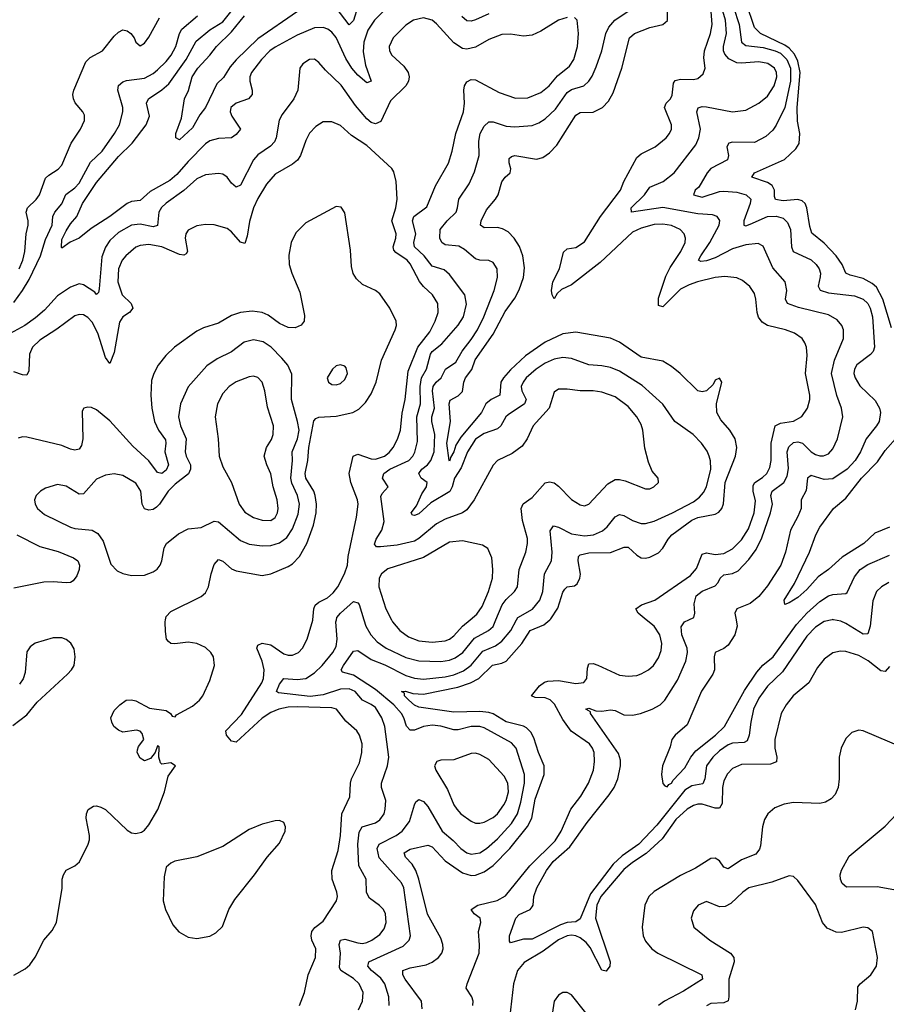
# Model space of a CAD drawing. Header units: inches. Extents: x 1550315 to 1685896, y 510706 to 640504.
# Tile 237 of 256: x 1600797 to 1604776, y 568235 to 572753. Entities that reach past the tile are written whole.
import ezdxf

# ---------------------------------------------------------------- set-up
doc = ezdxf.new("R2010")
doc.units = ezdxf.units.IN
doc.header["$MEASUREMENT"] = 0
doc.layers.add('B6506', color=7, linetype='Continuous')
doc.layers.add('B6507', color=7, linetype='Continuous')

msp = doc.modelspace()

# ---------------------------------------------------------------- linework, layer by layer
at = {"layer": 'B6506', "color": 5}
for points, elevation in [([(1600770.6, 568369.4), (1600822, 568398), (1600844.1, 568415.9), (1600868.5, 568451.5), (1600907.6, 568530), (1600945.8, 568574.2), (1600966, 568610), (1600992.5, 568767.5), (1600991.9, 568810), (1600997.3, 568830), (1601010, 568850.3), (1601049.7, 568870.3), (1601071.2, 568888.8), (1601111.2, 568970), (1601117.4, 568990), (1601116.9, 569010), (1601102.4, 569090), (1601103.6, 569110), (1601111.3, 569128.7), (1601136.3, 569143.7), (1601150, 569145.3), (1601170, 569139.6), (1601190, 569128.9), (1601290, 569034.6), (1601310, 569022.6), (1601330, 569018.7), (1601355.3, 569024.7), (1601370, 569034.4), (1601390, 569059.3), (1601431.3, 569128.7), (1601461.5, 569210), (1601478, 569282), (1601511.6, 569330), (1601490, 569342.7), (1601450, 569337.2), (1601443.9, 569343.9), (1601435.6, 569370), (1601436.5, 569416.5), (1601430, 569422), (1601418.8, 569390), (1601396.7, 569363.3), (1601370, 569352.6), (1601350, 569364), (1601336.4, 569390), (1601337.1, 569402.9), (1601342, 569418), (1601366, 569450), (1601358.4, 569478.4), (1601350, 569489), (1601332.5, 569492.5), (1601270, 569483.7), (1601250, 569493.2), (1601229.5, 569510), (1601219.3, 569530), (1601216, 569550), (1601230, 569582.8), (1601256, 569610), (1601285.2, 569630), (1601310, 569632.7), (1601330, 569627.4), (1601393.5, 569593.5), (1601470, 569583.6), (1601488.5, 569570), (1601497.3, 569557.3), (1601510, 569554.9), (1601516.6, 569563.4), (1601590, 569603.8), (1601621.7, 569630), (1601637.3, 569650), (1601670, 569720.5), (1601690.7, 569790), (1601686.2, 569830), (1601674.5, 569850), (1601650, 569872.7), (1601610, 569891.4), (1601570, 569896.2), (1601509.7, 569889.7), (1601491.1, 569891.1), (1601479.7, 569899.7), (1601471, 569911), (1601466, 569946), (1601464.4, 569990), (1601466.7, 570000)], 620), ([(1602080.8, 568230), (1602103.9, 568290), (1602120.6, 568370), (1602155.4, 568450), (1602155.9, 568490), (1602137.8, 568530), (1602134.6, 568550), (1602137.7, 568570), (1602152.2, 568587.8), (1602190, 568616.5), (1602250.8, 568710), (1602255.5, 568730), (1602253.3, 568750), (1602231.8, 568810), (1602230.5, 568850), (1602258.7, 568941.3), (1602269.5, 569010), (1602275.3, 569110), (1602313, 569187), (1602315.4, 569250), (1602320.5, 569270), (1602357.5, 569342.5), (1602367, 569390), (1602368.6, 569430), (1602357.5, 569470), (1602344.1, 569490), (1602293.9, 569533.9), (1602250.8, 569590), (1602230, 569596), (1602070, 569600.6), (1602030, 569598.6), (1601986.7, 569590), (1601950, 569574.2), (1601910, 569547.8), (1601790, 569438.7), (1601770, 569442.3), (1601746.5, 569470), (1601743.9, 569490), (1601814.4, 569565.6), (1601909.2, 569710), (1601916.1, 569730), (1601918.5, 569770), (1601910.3, 569810.3), (1601884.9, 569870), (1601890, 569883.1), (1601910, 569891.8), (1601950, 569885.3), (1602010, 569843.7), (1602030, 569836.8), (1602050, 569837.6), (1602076.1, 569850), (1602094.8, 569870), (1602116, 569910), (1602142.7, 569997.3), (1602143, 570000)], 580), ([(1602352.6, 568210), (1602371.1, 568250), (1602373, 568290), (1602355.4, 568330), (1602330, 568354.5), (1602271.6, 568390), (1602264.6, 568404.6), (1602270.4, 568470), (1602263.4, 568510), (1602269.8, 568530), (1602290, 568534.5), (1602350, 568516.8), (1602370, 568514.7), (1602390, 568518.9), (1602414, 568530), (1602450, 568556.3), (1602470, 568580.9), (1602479.5, 568610), (1602475.7, 568650), (1602466.5, 568670), (1602448.9, 568688.9), (1602402.6, 568722.6), (1602388.8, 568748.8), (1602386.8, 568810), (1602354.3, 568870), (1602349.9, 568969.9), (1602355.4, 569024.6), (1602369.1, 569050), (1602430, 569068.1), (1602450, 569081.1), (1602469.8, 569110), (1602475.2, 569130), (1602478.5, 569170), (1602457.4, 569230), (1602457.3, 569250), (1602485.8, 569330), (1602491.6, 569370), (1602472.8, 569510), (1602459.6, 569550), (1602430, 569596.5), (1602410, 569611.3), (1602370.3, 569630.3), (1602336.4, 569670), (1602310, 569683.5), (1602270, 569681.9), (1602190, 569655.8), (1602130, 569648.1), (1601984.9, 569664.9), (1601975.8, 569670), (1601990, 569704.2), (1602010, 569730.2), (1602070, 569724.9), (1602110, 569730.7), (1602150, 569756.1), (1602185.2, 569790), (1602234.1, 569850), (1602250, 569876.4), (1602253.9, 569910), (1602249, 569990), (1602251.1, 570000)], 560), ([(1602493.7, 568230), (1602491.1, 568270), (1602473.7, 568330), (1602455.5, 568355.5), (1602411.8, 568390), (1602394.5, 568410), (1602397.5, 568422.5), (1602400.3, 568430), (1602557.8, 568502.2), (1602585, 568530), (1602591.2, 568550), (1602560.2, 568770), (1602550, 568792.9), (1602447.1, 568907.1), (1602437.8, 568950), (1602446.5, 568970), (1602525.5, 569010), (1602552.8, 569030), (1602586.2, 569073.8), (1602610, 569150.6), (1602616, 569164), (1602630, 569175.5), (1602650, 569166.4), (1602670, 569142.2), (1602737.2, 569030), (1602787.4, 568987.4), (1602822, 568950), (1602850, 568930.1), (1602870, 568923.8), (1602910, 568929.6), (1602940.2, 568950), (1602990, 568993.9), (1603054.4, 569065.6), (1603081.6, 569110), (1603097.5, 569162.5), (1603114.5, 569250), (1603113.7, 569290), (1603075.7, 569410), (1603055, 569435), (1602930, 569503.6), (1602910, 569510.3), (1602870, 569510.7), (1602810, 569494.4), (1602790, 569494), (1602730, 569510.8), (1602690, 569515.9), (1602650.6, 569509.4), (1602610, 569493.3), (1602590, 569492.7), (1602572.2, 569512.2), (1602561.2, 569550), (1602549.4, 569570), (1602514.2, 569610), (1602430, 569679.1), (1602330, 569745.2), (1602279.6, 569759.6), (1602273, 569770), (1602284, 569790), (1602330, 569856.2), (1602350, 569858), (1602410, 569816.9), (1602473.2, 569793.2), (1602570, 569744.5), (1602610, 569731.3), (1602650, 569727.1), (1602750, 569738.3), (1602790, 569747.7), (1602834.1, 569765.9), (1602870, 569790.6), (1602923.7, 569856.3), (1602980.6, 569879.4), (1603010, 569900.8), (1603051.7, 569950), (1603078.3, 570000)], 540), ([(1602376.6, 570000), (1602385.7, 569970), (1602408.8, 569930), (1602438.4, 569898.4), (1602478.8, 569870), (1602570, 569827), (1602630, 569811), (1602730, 569808.9), (1602770, 569815), (1602795.4, 569824.6), (1602831.4, 569850), (1602885.3, 569914.7), (1602949.8, 569950), (1602970, 569968.1), (1602983.4, 570000)], 560), ([(1602503.1, 570000), (1602508.1, 569990), (1602541.4, 569950), (1602581.5, 569921.5), (1602630, 569902.9), (1602690, 569896.9), (1602750, 569903.1), (1602770, 569910.8), (1602790, 569925.9), (1602829.3, 569970.7), (1602865.2, 570000)], 580), ([(1602645, 568215), (1602641, 568250), (1602567.1, 568350), (1602555.4, 568370), (1602555.6, 568390), (1602590, 568403.4), (1602662.9, 568417.1), (1602690.8, 568429.2), (1602719.3, 568450), (1602734.6, 568470), (1602741.1, 568490), (1602740.2, 568510), (1602730, 568538.9), (1602669.3, 568649.3), (1602630, 568809.8), (1602615.9, 568850), (1602598, 568878), (1602568.6, 568910), (1602562, 568930), (1602590, 568946.4), (1602670, 568965.4), (1602690, 568957.7), (1602750, 568894.1), (1602830, 568838.4), (1602870, 568826.1), (1602890, 568827.5), (1602930, 568842.5), (1602970, 568872.1), (1603047.7, 568950), (1603128.7, 569051.3), (1603148.1, 569090), (1603163.4, 569176.6), (1603204.3, 569290), (1603204.4, 569330), (1603178.3, 569390), (1603157.9, 569457.9), (1603144.1, 569484.1), (1603123.7, 569503.7), (1603110, 569511.3), (1603030, 569530.8), (1602970, 569567.6), (1602950, 569574.7), (1602910, 569579.4), (1602790, 569575.9), (1602630, 569598.4), (1602610, 569607.9), (1602582.8, 569630), (1602563.7, 569650), (1602563.3, 569663.3), (1602549.7, 569670), (1602568.1, 569671.9), (1602602.1, 569662.1), (1602650, 569658.3), (1602808.9, 569690), (1602866.6, 569710), (1602904.9, 569730), (1602968.2, 569791.8), (1603010, 569800.1), (1603030, 569810.1), (1603101.8, 569890), (1603140.6, 569950), (1603203.7, 569976.3), (1603230.8, 570000)], 520), ([(1602877.5, 568230), (1602878.7, 568250), (1602872.2, 568270), (1602846.6, 568310), (1602850.6, 568330), (1602905.8, 568470), (1602908.3, 568508.3), (1602903.2, 568570), (1602913.6, 568610), (1602911.5, 568630), (1602883.5, 568650), (1602869.8, 568670), (1602900.5, 568690), (1602988.8, 568711.2), (1603027.5, 568732.5), (1603138.3, 568870), (1603254.7, 568985.3), (1603283, 569030), (1603327.1, 569130), (1603372.4, 569190), (1603408.7, 569250), (1603431.2, 569310), (1603435.8, 569350), (1603433.7, 569390), (1603426.9, 569410), (1603412.8, 569430), (1603328.6, 569488.6), (1603290, 569541.7), (1603251.8, 569611.8), (1603232.6, 569632.6), (1603210, 569642.1), (1603163.1, 569643.1), (1603146, 569650), (1603183.2, 569696.8), (1603206.8, 569713.2), (1603222.3, 569717.7), (1603270, 569721.2), (1603350, 569707.3), (1603387.5, 569712.5), (1603400.2, 569730), (1603403.1, 569776.9), (1603410, 569797.7), (1603430, 569798.4), (1603451.6, 569791.6), (1603550, 569745.8), (1603590, 569740.2), (1603630, 569744.5), (1603650, 569751.3), (1603683, 569770), (1603706, 569790), (1603730, 569824.9), (1603741.7, 569858.3), (1603744.7, 569890), (1603736.3, 569930), (1603710.5, 569970), (1603673.5, 570000)], 480), ([(1604527.6, 570000), (1604490, 569991.7), (1604450, 569966.2), (1604410, 569925), (1604298.9, 569761.1), (1604230, 569694.7), (1604190, 569639.8), (1604166.5, 569590), (1604152.9, 569530), (1604145.7, 569470), (1604136.2, 569443.8), (1604123.6, 569436.4), (1604070, 569432.9), (1604050, 569425.6), (1604010, 569398.2), (1603979.2, 569370), (1603950.8, 569329.2), (1603941.7, 569270), (1603933.6, 569246.4), (1603882.9, 569237.1), (1603850, 569217.9), (1603722, 569058), (1603639, 568970), (1603562.8, 568917.2), (1603522.1, 568877.9), (1603417.5, 568742.5), (1603370, 568627.7), (1603350, 568614.5), (1603310, 568610.4), (1603279.8, 568600.2), (1603150, 568534), (1603110, 568534), (1603050, 568517), (1603045.2, 568525.2), (1603046.3, 568550), (1603074.8, 568630), (1603090, 568647.3), (1603140.5, 568670), (1603150, 568683), (1603154.3, 568690), (1603157.4, 568730), (1603170.8, 568770), (1603215.9, 568850), (1603246.7, 568890), (1603321.9, 568958.1), (1603401.9, 569070), (1603503.6, 569196.4), (1603525.6, 569230), (1603543.6, 569270), (1603555.8, 569330), (1603554.9, 569354.9), (1603546.5, 569386.5), (1603418, 569570), (1603417.4, 569577.4), (1603396, 569590), (1603410, 569594.4), (1603442.5, 569582.5), (1603470, 569579.8), (1603510, 569585.7), (1603530, 569583.8), (1603570, 569563.7), (1603610, 569561.6), (1603647.3, 569570), (1603701.3, 569590), (1603737.3, 569610), (1603758.8, 569630), (1603817.3, 569722.7), (1603855.2, 569810), (1603862.2, 569850), (1603860.7, 569870), (1603836.7, 569930), (1603833.2, 569966.8), (1603849.1, 569990.9), (1603869.4, 570000)], 460), ([(1604085.9, 570000), (1604091.6, 569970), (1604079.9, 569930), (1604050, 569883.2), (1604030, 569867.1), (1603989.9, 569850.1), (1603985, 569830), (1603987.3, 569770), (1603979.8, 569750), (1603927.4, 569672.6), (1603861.8, 569518.2), (1603806, 569470), (1603791.5, 569450), (1603783.3, 569416.7), (1603747.6, 569330), (1603742.7, 569290), (1603750, 569248), (1603758, 569238), (1603770, 569233.2), (1603776.5, 569243.5), (1603790, 569249.7), (1603796.6, 569263.4), (1603850, 569321), (1603877.4, 569370), (1603901.6, 569398.4), (1603991, 569470), (1604032.1, 569510), (1604124.7, 569675.3), (1604181, 569759), (1604208.9, 569791.1), (1604255.7, 569830), (1604362.8, 569977.2), (1604383.3, 570000)], 440), ([(1604704.9, 570000), (1604702.1, 569970), (1604690, 569935.1), (1604670, 569933.2), (1604590, 569982.4), (1604567.4, 569992.6), (1604532.5, 570000)], 460), ([(1600764.8, 569515.2), (1600830, 569563), (1600877.7, 569622.3), (1601015.8, 569750), (1601035.4, 569770), (1601046.6, 569790), (1601051.6, 569830), (1601047, 569867), (1601031.9, 569891.9), (1601010, 569909.2), (1600990, 569916), (1600950, 569917), (1600868.2, 569891.8), (1600844.5, 569875.5), (1600830, 569852.7), (1600822.6, 569757.4), (1600812, 569728), (1600795.6, 569704.4)], 640), ([(1604790, 569784.8), (1604770, 569762.2), (1604750, 569765.8), (1604691.8, 569811.8), (1604650, 569835.5), (1604590, 569854.2), (1604564.7, 569855.3), (1604530, 569847.5), (1604490, 569819.3), (1604460, 569780), (1604419.8, 569710), (1604347.9, 569650), (1604315.7, 569610), (1604293.5, 569570), (1604264.1, 569450), (1604263.9, 569410), (1604273.3, 569370), (1604272, 569348), (1604243.3, 569336.7), (1604110, 569334.9), (1604070, 569317.4), (1604046.6, 569293.4), (1604030, 569261.3), (1604023.6, 569230), (1604022.7, 569157.3), (1604010, 569135.4), (1603990, 569135.3), (1603930, 569153.3), (1603910, 569153.5), (1603890, 569147.4), (1603861.9, 569130), (1603810, 569083), (1603746, 568994), (1603673.5, 568926.5), (1603610, 568886), (1603570, 568853.6), (1603465.6, 568730), (1603447.3, 568690), (1603440.4, 568630), (1603507.6, 568430), (1603506.8, 568410), (1603490, 568387.3), (1603470, 568391.8), (1603416.2, 568496.2), (1603398.2, 568518.2), (1603370, 568540.7), (1603350, 568550.2), (1603330, 568552.8), (1603310, 568549.3), (1603270, 568531.2), (1603200.5, 568479.5), (1603112.6, 568427.4), (1603081.9, 568390), (1603063.6, 568330), (1603046.2, 568170)], 480), ([(1604904, 569390), (1604670, 569489.8), (1604650, 569493.8), (1604617.1, 569482.9), (1604590, 569454.3), (1604568.6, 569410), (1604559.4, 569370), (1604558.6, 569270), (1604554, 569230), (1604541.5, 569198.5), (1604522.5, 569177.5), (1604496.6, 569163.4), (1604470, 569157), (1604350, 569161.6), (1604306.5, 569153.5), (1604263.3, 569136.7), (1604232.1, 569110), (1604216.7, 569083.3), (1604207.5, 569050), (1604197.5, 568962.5), (1604193.2, 568946.8), (1604176, 568924), (1604110, 568897.5), (1604050, 568857.5), (1604030, 568864.1), (1604010, 568892.9), (1603990, 568906), (1603970, 568904.4), (1603899.4, 568860.6), (1603830, 568826.7), (1603710, 568752.5), (1603685.7, 568730), (1603666.3, 568690), (1603655.1, 568590), (1603659.1, 568550), (1603670, 568525.5), (1603699.3, 568490), (1603727.1, 568470), (1603929.1, 568370), (1603931.6, 568350), (1603844.8, 568295.2), (1603756.9, 568250), (1603729.6, 568230.4)], 520), ([(1604810, 568760.3), (1604734.2, 568774.2), (1604592.7, 568772.7), (1604572.5, 568790), (1604564.7, 568810), (1604563.7, 568830), (1604569.1, 568850.9), (1604605.2, 568914.8), (1604770, 569052.3), (1604824.1, 569110)], 520), ([(1604634.7, 568210), (1604643.6, 568250), (1604644.4, 568315.6), (1604655.4, 568330), (1604704.8, 568370), (1604731.3, 568410), (1604735.7, 568450), (1604712, 568570), (1604690, 568586.6), (1604670, 568589.6), (1604570, 568565.1), (1604546, 568566), (1604504.4, 568584.4), (1604483.1, 568610), (1604450, 568693.3), (1604370, 568802.9), (1604350, 568821.6), (1604330, 568825.1), (1604250, 568795.6), (1604144.9, 568770), (1604116.4, 568750), (1604062.4, 568697.6), (1604035.9, 568684.1), (1604010, 568682.7), (1603950, 568707.3), (1603912.4, 568690), (1603890, 568664.5), (1603879.6, 568630), (1603892.2, 568590), (1603966, 568530), (1604059.5, 568470), (1604075.3, 568450), (1604077.4, 568430), (1604052.3, 568350), (1604053.2, 568270), (1604049.4, 568250.6), (1604030, 568241.5), (1603970, 568238.8), (1603950, 568228.3)], 540), ([(1603396.7, 568196.7), (1603330, 568278.4), (1603310, 568289.4), (1603290, 568289.4), (1603270, 568278), (1603250, 568249.2), (1603241.6, 568190)], 520)]:
    msp.add_lwpolyline(points, dxfattribs=dict(at, elevation=elevation))
for points, elevation in [([(1602890, 569387.4), (1602870, 569386.2), (1602790, 569356.4), (1602730, 569355.6), (1602711.3, 569350), (1602700.7, 569330), (1602708, 569310), (1602760.3, 569220.3), (1602790, 569150.4), (1602803.8, 569130), (1602822.2, 569110), (1602870, 569076.3), (1602890, 569066.6), (1602910, 569066.3), (1602930, 569071.4), (1602970, 569093.1), (1602990.5, 569110), (1603020.1, 569150), (1603030.3, 569170), (1603040.3, 569210), (1603037.3, 569250), (1603021.8, 569281.8), (1602950, 569358), (1602910, 569382)], 560), ([(1601990, 569078.4), (1601970, 569077.6), (1601910, 569061.6), (1601850, 569037.4), (1601730, 568959.8), (1601610, 568912.6), (1601508.5, 568891.5), (1601490, 568882.7), (1601470, 568864), (1601460.3, 568819.7), (1601455.5, 568710), (1601466.7, 568670), (1601500.4, 568600.4), (1601527.4, 568567.4), (1601570, 568543.2), (1601610, 568536.9), (1601670, 568548.2), (1601696.7, 568563.3), (1601727.9, 568592.1), (1601757.3, 568670), (1601783.8, 568716.2), (1601875.6, 568830), (1601932.8, 568910), (1601990, 568974), (1602016, 569030), (1602016.9, 569050), (1602009, 569070)], 620)]:
    msp.add_lwpolyline(points, close=True, dxfattribs=dict(at, elevation=elevation))
at = {"layer": 'B6507', "color": 5}
for points, elevation in [([(1603869.4, 570000), (1603891.6, 570010), (1603895.8, 570030), (1603892.8, 570072.8), (1603902.5, 570110), (1603929.6, 570130.4), (1603990, 570155.6), (1604003.7, 570170), (1604013.5, 570190), (1604030, 570205.2), (1604070, 570211.9), (1604095.3, 570224.7), (1604144.6, 570275.4), (1604177.7, 570322.3), (1604204.3, 570375.7), (1604244, 570490), (1604253.4, 570530), (1604245.7, 570570), (1604250.9, 570589.1), (1604305.2, 570630), (1604320.9, 570659.1), (1604326.3, 570693.7), (1604319.9, 570770), (1604327.7, 570792.3), (1604350, 570812.5), (1604370, 570816.6), (1604390.1, 570810.1), (1604430, 570770.2), (1604450, 570758.3), (1604470, 570751.8), (1604487.5, 570752.5), (1604510, 570761.5), (1604530, 570784.6), (1604552.2, 570830), (1604575.7, 570930), (1604569.8, 570970), (1604548.5, 571028.5), (1604524, 571130), (1604538.1, 571190), (1604579.4, 571290), (1604579, 571330), (1604571.6, 571350), (1604550, 571376.2), (1604510, 571398.6), (1604372.1, 571432.1), (1604321.6, 571450), (1604312.3, 571470), (1604319.4, 571510), (1604310.8, 571550), (1604254.4, 571614.4), (1604210, 571713.5), (1604186.6, 571726.6), (1604130, 571720.2), (1604070, 571700.9), (1603990, 571660.5), (1603950, 571646.5), (1603923.8, 571643.8), (1603914, 571650), (1603923.8, 571670), (1603964.9, 571730), (1604008.4, 571810), (1604011.2, 571831.2), (1603999.7, 571850), (1603977, 571857), (1603910, 571861.9), (1603750, 571891.2), (1603605.2, 571870), (1603604.5, 571890), (1603664.9, 571950), (1603690, 571984), (1603751.5, 572010), (1603802, 572050), (1603900.7, 572179.3), (1603915, 572210), (1603922.4, 572250), (1603905.2, 572330), (1603912.2, 572347.8), (1603930, 572354.4), (1603950, 572352.8), (1604070, 572330.1), (1604130, 572337.5), (1604190, 572370.1), (1604230, 572401.8), (1604260.9, 572450), (1604272.4, 572490), (1604271.2, 572510), (1604262, 572530), (1604232.4, 572552.4), (1604190, 572559.2), (1604110, 572552.8), (1604090, 572554.9), (1604053.2, 572573.2), (1604034.5, 572594.5), (1604028.7, 572610), (1604028.4, 572630), (1604042.4, 572690), (1604037.1, 572750), (1604001.7, 572870)], 460), ([(1602465.1, 572790), (1602425.3, 572750), (1602395.9, 572704.1), (1602377.3, 572650), (1602374.2, 572605.8), (1602384.4, 572544.4), (1602410.2, 572470), (1602390, 572463), (1602350, 572498.4), (1602322.4, 572530), (1602294.8, 572574.8), (1602250, 572670.7), (1602230, 572695.6), (1602210.8, 572710), (1602190, 572716.9), (1602150, 572715.6), (1602070, 572681.6), (1601970, 572627.4), (1601946, 572610), (1601907, 572570), (1601861, 572510), (1601853.4, 572490), (1601852.7, 572470), (1601864.7, 572430), (1601864.7, 572410), (1601846.7, 572390), (1601790.1, 572369.9), (1601766, 572350), (1601762.9, 572330), (1601770.2, 572310), (1601810.3, 572250), (1601790, 572226), (1601769.2, 572210.8), (1601710, 572207.5), (1601670, 572196.7), (1601650, 572182.8), (1601570, 572102.5), (1601517.6, 572042.4), (1601485.7, 572014.3), (1601396, 571964), (1601350, 571923.2), (1601310, 571918.8), (1601290, 571908.8), (1601210.8, 571850), (1601125.5, 571794.5), (1601070, 571749.8), (1601028, 571732), (1600990, 571705.2), (1600988.5, 571708.5), (1600990, 571744), (1601010, 571784), (1601030, 571816.1), (1601059, 571850), (1601085, 571910), (1601150, 572005.4), (1601250, 572124.7), (1601313, 572187), (1601377.7, 572270), (1601393.5, 572310), (1601379.5, 572370), (1601387.6, 572390), (1601450, 572431.5), (1601481.4, 572458.6), (1601560.9, 572570), (1601606.3, 572653.7), (1601670, 572706.3), (1601730, 572742.2), (1601790, 572818.9)], 540), ([(1602350, 572812.9), (1602330, 572748.7), (1602310, 572729.8), (1602250, 572807.5)], 520), ([(1604799, 571339), (1604760.1, 571470), (1604730, 571525.4), (1604710, 571543), (1604670, 571564.7), (1604610, 571580.1), (1604589.9, 571589.9), (1604573.3, 571630), (1604545.1, 571670), (1604490, 571728.1), (1604434.1, 571774.1), (1604424.1, 571804.1), (1604410.2, 571890.2), (1604402.3, 571910), (1604390, 571921.1), (1604370, 571928.2), (1604302.1, 571922.1), (1604267.4, 571927.4), (1604261.8, 571941.8), (1604261.7, 571970), (1604251.9, 571991.9), (1604230, 572005.7), (1604158, 572030), (1604170.9, 572050), (1604307.9, 572112.1), (1604360.1, 572159.9), (1604375.2, 572184.8), (1604379.2, 572230), (1604367.2, 572287.2), (1604366, 572350), (1604379.7, 572510), (1604370, 572562.1), (1604354.1, 572594.1), (1604330, 572622.7), (1604310, 572636.6), (1604197.5, 572690), (1604170, 572716.8), (1604132.5, 572830)], 420), ([(1600770, 571454.9), (1600810.2, 571509.8), (1600839.8, 571560.2), (1600892.6, 571670), (1600915.9, 571744.1), (1600945.7, 571810), (1600948.3, 571850), (1600957.4, 571870), (1600990, 571907.6), (1601009.4, 571950.6), (1601050, 571981.1), (1601070, 572003.3), (1601121.3, 572098.7), (1601174.8, 572150), (1601232.1, 572230), (1601255.2, 572270), (1601270.5, 572330.5), (1601269.8, 572350), (1601246.8, 572430), (1601249.8, 572450.2), (1601270, 572467.7), (1601286.6, 572473.4), (1601370, 572485.2), (1601410, 572506.1), (1601430, 572523.1), (1601470, 572561), (1601492.5, 572590), (1601514.2, 572630), (1601529.9, 572690.1), (1601541.9, 572710), (1601612.9, 572770)], 560), ([(1602072.3, 572790), (1601890, 572665.6), (1601790, 572569), (1601763.2, 572536.8), (1601732, 572488), (1601701.7, 572458.3), (1601650, 572349.6), (1601624.2, 572315.8), (1601590, 572256.9), (1601530, 572202), (1601514, 572210), (1601514, 572230), (1601539.3, 572300.7), (1601553.7, 572390), (1601571.7, 572428.3), (1601588, 572490), (1601614.1, 572530), (1601670.3, 572589.7), (1601701, 572630), (1601770, 572696.7), (1601829.2, 572770.8)], 520), ([(1603078.3, 570000), (1603083.6, 570010), (1603151.7, 570048.3), (1603184.8, 570090), (1603198.5, 570130), (1603206.5, 570210), (1603238.6, 570270), (1603242.2, 570310), (1603231.7, 570408.3), (1603248, 570430), (1603270, 570425), (1603330, 570393.3), (1603390, 570384), (1603430.6, 570389.4), (1603472.9, 570407.1), (1603494.7, 570425.3), (1603530, 570471.9), (1603550, 570481.9), (1603570, 570477.6), (1603610, 570454.7), (1603650, 570441), (1603670, 570441), (1603710, 570452.3), (1603793.6, 570490), (1603890, 570541.3), (1603918.4, 570561.6), (1603936.7, 570583.3), (1603950.3, 570609.7), (1603970.5, 570690), (1603969.1, 570729.1), (1603962.8, 570750), (1603952.7, 570772.7), (1603926.4, 570810), (1603888.6, 570850), (1603804.8, 570910), (1603749.4, 570989.4), (1603655, 571075), (1603550, 571140.2), (1603510, 571157.5), (1603470, 571165.3), (1603409.4, 571169.4), (1603330, 571198.9), (1603290, 571203.6), (1603250, 571194.9), (1603210, 571176.9), (1603167.9, 571150), (1603122.4, 571110), (1603107.6, 571090), (1603099.8, 571070), (1603101.8, 571050), (1603121.9, 571010), (1603114.4, 570990), (1603039.6, 570940.4), (1603028.7, 570930), (1603005.5, 570890), (1602990, 570875.6), (1602930, 570854.9), (1602890, 570828.5), (1602852.8, 570770), (1602824, 570696), (1602793.6, 570650), (1602782.5, 570610), (1602771.2, 570588.8), (1602684.6, 570535.4), (1602630, 570486.3), (1602610, 570477.8), (1602600, 570480), (1602593.7, 570490), (1602617.9, 570522.1), (1602642.8, 570577.2), (1602665, 570610), (1602667.4, 570630), (1602640.7, 570650), (1602629.9, 570670), (1602643.2, 570690), (1602669.4, 570710), (1602684.7, 570730), (1602699.1, 570770), (1602703.3, 570850), (1602689.2, 570910), (1602689.2, 570930), (1602701.7, 570970), (1602692.4, 571050), (1602695.8, 571070), (1602709.5, 571090.5), (1602731.6, 571110), (1602751.2, 571148.8), (1602798.8, 571181.2), (1602827.9, 571232.1), (1602870, 571285), (1602898.5, 571330), (1602928.5, 571390), (1602975, 571510), (1602990.6, 571570), (1602988.7, 571610), (1602970, 571638.3), (1602950, 571648.5), (1602910, 571649.8), (1602890, 571655.3), (1602838.7, 571698.7), (1602813, 571713), (1602750, 571719.2), (1602734.4, 571730), (1602725.4, 571750), (1602727.6, 571790), (1602759.9, 571830), (1602800.2, 571870), (1602807.6, 571890), (1602812.8, 571930), (1602860.3, 571999.7), (1602884.9, 572055.1), (1602906.7, 572130), (1602905.2, 572194.8), (1602911.1, 572230), (1602930, 572264.9), (1602950, 572284.7), (1602970, 572283.9), (1603030, 572263.6), (1603070, 572260.8), (1603150, 572267.9), (1603180.4, 572279.6), (1603210, 572298.3), (1603257.3, 572342.7), (1603310, 572419.5), (1603330, 572432.8), (1603386.2, 572450), (1603409.1, 572470), (1603425.8, 572494.2), (1603443.9, 572536.1), (1603469.5, 572610), (1603487.8, 572690), (1603501.2, 572718.8), (1603529, 572751), (1603612.8, 572807.2)], 540), ([(1603230.8, 570000), (1603235.7, 570004.3), (1603266.8, 570053.2), (1603290, 570127), (1603299.6, 570140.4), (1603310, 570150.1), (1603344.1, 570155.9), (1603355.9, 570164.1), (1603369, 570190), (1603371.6, 570208.4), (1603360.8, 570270), (1603362, 570290), (1603370, 570297.1), (1603410, 570307), (1603510, 570307.7), (1603572.7, 570332.7), (1603590, 570332), (1603630, 570295.6), (1603650, 570284), (1603670, 570281.8), (1603690, 570286.2), (1603730, 570306.4), (1603750, 570327.9), (1603773.7, 570370), (1603790.6, 570389.4), (1603883.4, 570456.6), (1603910, 570469.3), (1603990, 570484.1), (1604007.1, 570492.9), (1604021, 570510), (1604028.8, 570531.2), (1604035.6, 570630), (1604083.2, 570750), (1604089.4, 570790), (1604081, 570830), (1604057, 570870), (1604016.3, 570916.3), (1603998, 570950), (1603995.3, 570990), (1604021.2, 571090), (1604010, 571108.7), (1603990, 571099), (1603980.5, 571079.5), (1603950.3, 571049.7), (1603930, 571045.1), (1603910, 571049.8), (1603829, 571130), (1603790, 571162), (1603750, 571186.3), (1603650, 571204.5), (1603550, 571273), (1603510, 571292.1), (1603350, 571318.5), (1603290, 571311.3), (1603210, 571272.8), (1603118.8, 571210), (1603050, 571146.2), (1603017.5, 571110), (1603006, 571090), (1603000.5, 571030), (1602961.3, 571010), (1602936.4, 570990), (1602917.1, 570950), (1602822.5, 570837.5), (1602799.9, 570800.1), (1602790, 570769.4), (1602775.2, 570744.8), (1602772, 570730), (1602770, 570727.3), (1602768.5, 570730), (1602758.4, 570810), (1602774.2, 570910), (1602768.7, 570990), (1602773, 571007), (1602810, 571027.2), (1602830, 571047.6), (1602835.9, 571090), (1602843.4, 571110), (1602872, 571148), (1602888, 571192), (1602971, 571310), (1603026, 571414), (1603070, 571475.2), (1603090, 571513.4), (1603110.3, 571570), (1603114.7, 571614.7), (1603107.3, 571670), (1603091.6, 571711.6), (1603067.2, 571750), (1603039.1, 571779.1), (1603014, 571794), (1602990, 571799.6), (1602930, 571797.7), (1602912.3, 571810), (1602916.1, 571830), (1602939.4, 571880.6), (1602981.6, 571930), (1602992.8, 571950), (1603010.7, 572009.3), (1603025.4, 572030), (1603048, 572050), (1603051.1, 572068.9), (1603044.2, 572095.8), (1603044.7, 572115.3), (1603054.8, 572125.2), (1603070.7, 572129.3), (1603170, 572113.2), (1603199.3, 572120.7), (1603230, 572142), (1603262.4, 572177.6), (1603350, 572315.5), (1603370, 572327.7), (1603430, 572328), (1603472.8, 572350), (1603500.6, 572379.4), (1603522.1, 572417.9), (1603561.7, 572530), (1603596, 572670), (1603619.1, 572690), (1603690, 572717.6), (1603749.8, 572730.2), (1603770.8, 572749.2), (1603770.7, 572789.3)], 520), ([(1602950, 572780.2), (1602890, 572751.9), (1602870, 572746.4), (1602850, 572748), (1602826.9, 572766.9)], 540), ([(1603673.5, 570000), (1603636.5, 570030), (1603625.5, 570050), (1603651.7, 570068.3), (1603713, 570090), (1603876.9, 570203.1), (1603904.8, 570235.2), (1603930, 570300.5), (1603950, 570306.2), (1603990, 570298.9), (1604030, 570303.9), (1604070, 570325.6), (1604110, 570366.2), (1604142.7, 570417.3), (1604169.3, 570490), (1604174.7, 570545.3), (1604164, 570590), (1604164.2, 570615.8), (1604171.5, 570630), (1604207.7, 570652.3), (1604227.2, 570670), (1604241.5, 570698.5), (1604247.1, 570730), (1604246.4, 570810), (1604265.7, 570890), (1604290, 570901.3), (1604349.5, 570910.5), (1604388.3, 570931.7), (1604414.3, 570970), (1604424.9, 571010), (1604425.2, 571030), (1604404.6, 571130), (1604412.8, 571212.8), (1604409.9, 571249.9), (1604402.2, 571270), (1604388.6, 571290), (1604354.1, 571314.1), (1604312, 571330), (1604230, 571349.4), (1604204.9, 571364.9), (1604188.6, 571388.6), (1604182.2, 571410), (1604177.2, 571470), (1604170, 571496.3), (1604148.9, 571528.9), (1604116, 571556), (1604088.7, 571568.7), (1604034.2, 571574.2), (1603990, 571569.9), (1603908.7, 571550), (1603870, 571536.9), (1603830, 571516.2), (1603750, 571435.1), (1603730, 571440.9), (1603730, 571474.4), (1603763.3, 571576.7), (1603783.4, 571616.6), (1603832.5, 571690), (1603851.4, 571730), (1603854.2, 571750), (1603847.8, 571770), (1603829.8, 571790), (1603790, 571809.2), (1603750, 571815.4), (1603710, 571812.5), (1603650, 571795.8), (1603610, 571777.3), (1603461.4, 571638.6), (1603330, 571536.7), (1603284.5, 571515.5), (1603264.2, 571495.8), (1603250, 571472), (1603242, 571490), (1603238.4, 571510), (1603244.2, 571550), (1603275.9, 571610), (1603293.1, 571686.9), (1603310, 571701.8), (1603350, 571707.7), (1603390, 571734), (1603463.8, 571850), (1603555.4, 571970), (1603571.2, 572010), (1603630, 572120.6), (1603650, 572137), (1603715.1, 572170), (1603764.8, 572210), (1603779.8, 572230), (1603789, 572250), (1603789.1, 572270), (1603757.2, 572350), (1603764.5, 572370), (1603784.1, 572390), (1603792.8, 572407.2), (1603798.1, 572461.9), (1603806.5, 572473.5), (1603830, 572480.5), (1603890, 572478.3), (1603910, 572483.5), (1603935.4, 572504.6), (1603943.7, 572530), (1603938.5, 572578.5), (1603941, 572610), (1603967.7, 572690), (1603975.6, 572730), (1603971.1, 572790)], 480), ([(1604073.6, 572810), (1604099.9, 572730), (1604110.3, 572650.3), (1604130, 572634.9), (1604210, 572625.8), (1604266, 572610), (1604290, 572598.6), (1604319.6, 572570), (1604335.4, 572530), (1604335.4, 572470), (1604310.2, 572349.8), (1604270, 572268.9), (1604253.9, 572246.1), (1604222.7, 572217.3), (1604170, 572189.2), (1604070, 572190.9), (1604053.3, 572186.7), (1604044.1, 572170), (1604051.6, 572130), (1604046.4, 572110), (1603969.9, 572070), (1603953.1, 572050), (1603915.5, 571984.5), (1603898.7, 571970), (1603889.7, 571950), (1603930, 571937.8), (1604010, 571964.3), (1604030, 571966.2), (1604090, 571961.5), (1604132.4, 571950), (1604153.3, 571930), (1604150.9, 571910), (1604120.7, 571830), (1604121.6, 571810), (1604130, 571807.7), (1604150, 571814.2), (1604230, 571849.9), (1604270, 571851.7), (1604301.5, 571841.5), (1604322.3, 571822.3), (1604336.4, 571790), (1604340.7, 571710), (1604348.7, 571688.7), (1604430, 571650.6), (1604453.3, 571630), (1604467.3, 571610), (1604473.3, 571590), (1604472.6, 571572.6), (1604462.7, 571530), (1604472.3, 571512.3), (1604510, 571499.9), (1604630, 571486.6), (1604670, 571470.5), (1604690, 571451.3), (1604701.5, 571430), (1604712, 571390), (1604721, 571250), (1604714.8, 571230), (1604703, 571217), (1604640.2, 571170), (1604628.8, 571150), (1604627.1, 571130), (1604632.3, 571110), (1604653.3, 571073.3), (1604725.1, 571005.1), (1604744, 570970), (1604748.2, 570950), (1604742.2, 570910), (1604730.6, 570890), (1604682.6, 570830), (1604657.8, 570770), (1604632.4, 570730), (1604595.4, 570690), (1604530, 570645.8), (1604490, 570643.9), (1604430, 570661.6), (1604413.8, 570650), (1604408, 570592), (1604384.9, 570550), (1604384.5, 570510), (1604370, 570473.1), (1604335.4, 570410), (1604313.4, 570310), (1604291.1, 570250), (1604230, 570155.5), (1604190, 570105.8), (1604150, 570075), (1604088.6, 570050), (1604080.2, 570030), (1604085.9, 570000)], 440), ([(1603310, 572762.2), (1603270, 572751.2), (1603190, 572700.5), (1603150, 572681.6), (1603110, 572677.1), (1603050, 572686.6), (1603010, 572685), (1602950, 572662.4), (1602890, 572627.1), (1602850, 572617.4), (1602830, 572621.2), (1602790, 572646.2), (1602710, 572734.2), (1602690, 572750.8), (1602650, 572761.8), (1602604.9, 572750), (1602570, 572727.4), (1602511.8, 572670), (1602492.9, 572630), (1602494.3, 572610), (1602504.6, 572590), (1602559.8, 572539.8), (1602580.2, 572510), (1602585.2, 572490), (1602582.3, 572470), (1602569.2, 572450), (1602499, 572381), (1602454.3, 572285.7), (1602430, 572275.4), (1602410, 572281.7), (1602390, 572297.6), (1602338.8, 572358.8), (1602272.4, 572452.4), (1602200.5, 572520.5), (1602170, 572556.9), (1602150, 572571), (1602127.7, 572570), (1602097.1, 572550), (1602083.7, 572530), (1602074, 572430), (1602056, 572390), (1602002.4, 572317.6), (1601988.5, 572291.5), (1601974.3, 572210), (1601967.3, 572192.7), (1601948.1, 572171.9), (1601890, 572133.3), (1601870.2, 572110), (1601810, 571993.3), (1601790, 571985.1), (1601770, 572002), (1601750, 572029.8), (1601730, 572044.5), (1601710, 572046.8), (1601650, 572040.6), (1601610, 572023.2), (1601550.4, 571969.6), (1601468.7, 571911.3), (1601448.3, 571891.7), (1601435.7, 571870), (1601430, 571809.3), (1601410, 571802.8), (1601350, 571814.9), (1601310, 571810.4), (1601250, 571775.8), (1601210, 571739.8), (1601190.4, 571709.6), (1601174.6, 571665.4), (1601162, 571518), (1601158.9, 571501.1), (1601150, 571491.5), (1601142.4, 571502.4), (1601090, 571535.6), (1601070, 571540.9), (1601030, 571525), (1600970, 571486), (1600910, 571420.8), (1600870, 571384.6), (1600820.2, 571350), (1600736.7, 571303.3)], 560), ([(1600793.7, 571610), (1600810.7, 571650), (1600821.1, 571690), (1600826.6, 571770), (1600835.2, 571810), (1600835.9, 571830), (1600826.9, 571870), (1600832.4, 571890), (1600872.4, 571927.6), (1600888.3, 571950), (1600915, 572025), (1600930, 572040.2), (1600973.6, 572066.4), (1600990, 572086), (1601033.2, 572186.8), (1601075.5, 572250), (1601094, 572290), (1601094.3, 572314.3), (1601087.1, 572330), (1601051.6, 572371.6), (1601043.4, 572390), (1601041.2, 572410), (1601045.4, 572430), (1601099.9, 572560.1), (1601120.3, 572579.7), (1601176.8, 572610), (1601230, 572677.3), (1601250, 572696.1), (1601270, 572705.5), (1601290, 572702.3), (1601306.7, 572690), (1601322.6, 572670), (1601330.3, 572650.3), (1601350, 572633.4), (1601370, 572644.9), (1601390, 572673), (1601438.5, 572761.5)], 580), ([(1602983.4, 570000), (1603011.9, 570068.1), (1603030, 570093.2), (1603068.8, 570130), (1603081.6, 570150), (1603089.3, 570230.7), (1603120.2, 570310), (1603128.5, 570350), (1603127.5, 570372.5), (1603105.4, 570454.6), (1603098.7, 570510), (1603108.2, 570531.8), (1603150, 570560.2), (1603210, 570628), (1603230, 570633), (1603250, 570627.3), (1603270, 570613.2), (1603330, 570552.1), (1603370, 570526.7), (1603390, 570523.1), (1603410, 570530.3), (1603497.3, 570622.7), (1603530, 570642.7), (1603550, 570643.5), (1603576.5, 570636.5), (1603670, 570600.5), (1603690, 570600.5), (1603709, 570610), (1603729, 570630), (1603728.7, 570650), (1603700.7, 570680.7), (1603683.1, 570723.1), (1603666.6, 570786.6), (1603657.4, 570870), (1603650, 570895.1), (1603630, 570930.9), (1603590, 570977.4), (1603530, 571022.3), (1603470, 571043.4), (1603430, 571050.5), (1603370, 571049.8), (1603310, 571057.8), (1603270, 571057.7), (1603250, 571043.7), (1603227.7, 570970), (1603154.2, 570890), (1603127.3, 570830), (1603104.5, 570795.5), (1603058.1, 570761.9), (1602990.4, 570730), (1602970, 570709.6), (1602883.5, 570550), (1602850, 570504.5), (1602830, 570489.8), (1602750, 570460.5), (1602710, 570439.5), (1602630, 570372.5), (1602610, 570360.7), (1602530, 570341.8), (1602453.6, 570333.6), (1602434.7, 570334.7), (1602426.3, 570346.3), (1602434.1, 570370), (1602458.7, 570410), (1602469.9, 570450), (1602454.9, 570565.1), (1602461, 570579), (1602488.4, 570610), (1602463.2, 570650), (1602468.4, 570670), (1602496.1, 570690), (1602582.8, 570730), (1602601.3, 570750), (1602611, 570769), (1602623, 570817), (1602619.6, 570930), (1602637.4, 570990), (1602636.2, 571070), (1602641.5, 571110), (1602664.6, 571150), (1602682.4, 571217.6), (1602690.5, 571230), (1602734.9, 571265.1), (1602810, 571350.9), (1602833.9, 571390), (1602848.1, 571448.1), (1602840.5, 571490), (1602770, 571584.2), (1602745.3, 571605.3), (1602690, 571622.4), (1602654, 571670), (1602609.9, 571710), (1602607.1, 571730), (1602616.2, 571770), (1602599.9, 571830), (1602607, 571850), (1602665.7, 571894.3), (1602706, 571990), (1602765.5, 572094.5), (1602783, 572150), (1602799.3, 572230), (1602834.3, 572330), (1602838.7, 572370), (1602835.5, 572430), (1602839.2, 572450), (1602850, 572468.4), (1602870, 572478.5), (1602890, 572477.2), (1602998, 572418), (1603073.3, 572393.3), (1603130, 572393.6), (1603190, 572418), (1603227.4, 572450), (1603265.5, 572494.5), (1603321.1, 572538.9), (1603341.4, 572570), (1603358.4, 572630), (1603362.6, 572690), (1603356.9, 572750), (1603343.6, 572763.6)], 560), ([(1602143, 570000), (1602147.7, 570050), (1602153.4, 570066.6), (1602170, 570080.4), (1602210, 570100.1), (1602236.7, 570123.3), (1602256.9, 570150), (1602287.9, 570210), (1602301.7, 570250), (1602304.5, 570290), (1602342.8, 570470), (1602350.5, 570530), (1602348.2, 570550), (1602316.7, 570630), (1602309.2, 570670), (1602328.5, 570750), (1602350, 570759.5), (1602410, 570737.6), (1602430, 570736.3), (1602471.6, 570750), (1602493.3, 570766.7), (1602512.1, 570790), (1602531.3, 570828.7), (1602544.4, 570870), (1602552.5, 570947.5), (1602567, 571010), (1602579.7, 571140.3), (1602624.2, 571250), (1602679.1, 571320.9), (1602704.1, 571370), (1602718.7, 571410), (1602716.5, 571450), (1602691.8, 571490), (1602650, 571528.5), (1602631.8, 571551.8), (1602590, 571633.2), (1602575.3, 571650), (1602524, 571684), (1602514.9, 571694.9), (1602512, 571710), (1602523.9, 571750), (1602524.7, 571770), (1602506.1, 571830), (1602524.4, 571890), (1602529.9, 571930), (1602525.7, 572010), (1602515.2, 572055.2), (1602504.8, 572070), (1602390, 572175.2), (1602320.7, 572220.7), (1602270, 572266.6), (1602230, 572283.5), (1602190, 572283.5), (1602156.7, 572263.3), (1602128, 572232), (1602110, 572198.4), (1602086.1, 572130), (1602072, 572108), (1602050, 572089.2), (1601970, 572043.4), (1601930, 571998.2), (1601890, 571932.8), (1601869.7, 571890.3), (1601852.5, 571827.5), (1601841.1, 571758.9), (1601830, 571726.6), (1601810, 571732), (1601770, 571778.8), (1601750, 571795.3), (1601690, 571812.1), (1601650, 571813.5), (1601610, 571807.1), (1601570, 571787.6), (1601559.6, 571770), (1601557.1, 571750), (1601567.9, 571690), (1601560.8, 571679.2), (1601550, 571673.1), (1601530, 571675.2), (1601450, 571710.5), (1601390, 571720.9), (1601350, 571717.2), (1601330, 571709.8), (1601283.5, 571670), (1601267.7, 571650), (1601250.1, 571610), (1601247, 571550), (1601266.8, 571490), (1601308.8, 571450), (1601316.3, 571430), (1601300.5, 571410), (1601270.7, 571389.3), (1601254.4, 571365.6), (1601230, 571226.3), (1601210, 571174.7), (1601190, 571203.5), (1601155.2, 571315.2), (1601130, 571364.4), (1601110, 571387.2), (1601090, 571398.3), (1601070, 571400.2), (1601050, 571393.8), (1600967.4, 571332.6), (1600890, 571283.2), (1600855.2, 571250), (1600841.5, 571218.5), (1600838.5, 571141.5), (1600830, 571121.5), (1600810, 571123.2), (1600770, 571137.2)], 580), ([(1601466.7, 570000), (1601470, 570014), (1601490, 570037.2), (1601630, 570106.2), (1601650, 570123.1), (1601663.4, 570150), (1601675.6, 570210), (1601690, 570253), (1601710, 570275.6), (1601730, 570269.1), (1601770, 570233.7), (1601790, 570224.2), (1601910, 570202.6), (1601950, 570210.9), (1602030, 570244.3), (1602050, 570257), (1602082, 570290), (1602115.6, 570350), (1602146, 570434), (1602158.4, 570490), (1602159.7, 570530), (1602153.9, 570570), (1602146.9, 570590), (1602110.8, 570650), (1602107.8, 570670), (1602120.1, 570730), (1602123.6, 570790), (1602147, 570913), (1602156.3, 570923.7), (1602170.8, 570929.2), (1602250, 570934.5), (1602325.7, 570950), (1602353.9, 570966.1), (1602383.9, 570996.1), (1602410, 571035.8), (1602434.2, 571090), (1602458.5, 571190), (1602520.2, 571330), (1602527.1, 571350), (1602525.4, 571370), (1602495.7, 571430), (1602450, 571495), (1602430, 571510.6), (1602370, 571537.7), (1602343.7, 571563.7), (1602328.3, 571588.3), (1602319.8, 571619.8), (1602314.9, 571694.9), (1602290, 571866), (1602273, 571893), (1602250, 571895.3), (1602110, 571821.5), (1602064.4, 571775.6), (1602042.8, 571730), (1602032.9, 571672.9), (1602034.4, 571630), (1602045.7, 571590), (1602082.8, 571502.8), (1602104.5, 571395.5), (1602102.6, 571370), (1602089.2, 571350.8), (1602061.5, 571338.5), (1602030, 571340.6), (1601990, 571359.2), (1601937, 571397), (1601910, 571409.9), (1601864.2, 571415.8), (1601810, 571409.9), (1601770, 571395.4), (1601710, 571360.6), (1601641.2, 571338.8), (1601610, 571323.5), (1601507.6, 571250), (1601467.7, 571212.3), (1601432.3, 571167.7), (1601412.5, 571130), (1601402.7, 571097.3), (1601398.2, 571030), (1601403.9, 570970), (1601416.2, 570910), (1601433.5, 570870), (1601465.5, 570825.5), (1601468, 570810), (1601462.9, 570770), (1601480.3, 570710), (1601470, 570685.7), (1601450, 570671.1), (1601430, 570674.7), (1601390, 570729.4), (1601316.5, 570796.5), (1601210, 570912.2), (1601150, 570963.5), (1601127.1, 570972.9), (1601110, 570975.8), (1601091, 570970), (1601083.4, 570956.6), (1601086.4, 570830), (1601080.1, 570799.9), (1601070, 570782), (1601050, 570778.3), (1601030, 570782.5), (1600990, 570798.9), (1600830, 570837.8), (1600810, 570839.2), (1600790, 570832.6)], 620), ([(1604790, 570424.3), (1604722.6, 570397.4), (1604671.7, 570350), (1604572.9, 570287.1), (1604510.2, 570230), (1604462.7, 570197.3), (1604410, 570138.1), (1604370, 570102.2), (1604330, 570076.8), (1604309.4, 570070), (1604306, 570090), (1604353.5, 570166.5), (1604422.4, 570310), (1604451.5, 570390), (1604470, 570424.4), (1604532.4, 570510), (1604590, 570556.8), (1604661.1, 570650), (1604735.5, 570724.5), (1604770, 570776.8), (1604830, 570843.5)], 420), ([(1600784.1, 570390), (1600890, 570335.3), (1600973.4, 570313.4), (1601043.9, 570283.9), (1601063.9, 570270), (1601071.5, 570250), (1601069.4, 570230), (1601059.2, 570200.8), (1601042, 570178), (1601030, 570170.9), (1601010, 570168.9), (1600950, 570174), (1600907.6, 570172.4), (1600770, 570144.4)], 620), ([(1602865.2, 570000), (1602895.3, 570024.7), (1602919.6, 570060.4), (1602949.9, 570130), (1602967, 570190), (1602968.8, 570230), (1602963.9, 570283.9), (1602946.6, 570326.6), (1602922, 570342), (1602830, 570361.8), (1602770, 570355.3), (1602650, 570285.6), (1602486.5, 570233.5), (1602457.2, 570210), (1602447.3, 570190), (1602446.4, 570150), (1602478, 570050), (1602503.1, 570000)], 580), ([(1604383.3, 570000), (1604410, 570029.9), (1604470, 570083.7), (1604510, 570108.8), (1604530, 570115.8), (1604590, 570120.8), (1604595.4, 570124.6), (1604630, 570196.4), (1604655.4, 570230), (1604690, 570253.5), (1604790, 570296.5)], 440), ([(1604786.5, 570170), (1604753.2, 570150), (1604731, 570129), (1604713, 570087), (1604704.9, 570000)], 460), ([(1602251.1, 570000), (1602253.2, 570010), (1602269.1, 570030), (1602330, 570084.2), (1602350, 570078), (1602355.6, 570070), (1602376.6, 570000)], 560), ([(1604532.5, 570000), (1604530, 570000.5), (1604527.6, 570000)], 460)]:
    msp.add_lwpolyline(points, dxfattribs=dict(at, elevation=elevation))
for points, elevation in [([(1601870, 571284.7), (1601827.2, 571272.8), (1601770, 571229.1), (1601703.2, 571196.8), (1601656, 571164), (1601570, 571068.2), (1601534.5, 570990), (1601526.3, 570930), (1601535, 570890), (1601560.9, 570830), (1601556.8, 570770), (1601560.8, 570750), (1601580.6, 570710), (1601581.4, 570690), (1601571.5, 570668.5), (1601510, 570622.3), (1601478.1, 570590), (1601439, 570530), (1601424.5, 570515.5), (1601410, 570506.3), (1601390, 570502.2), (1601369.1, 570509.1), (1601359.8, 570530), (1601352.4, 570590), (1601330, 570626.6), (1601270, 570661), (1601230, 570669.8), (1601190, 570663.5), (1601150, 570644.4), (1601090, 570578), (1601070, 570575.4), (1601010, 570612.9), (1600970, 570620.9), (1600916, 570604), (1600893, 570590), (1600872.4, 570570), (1600864.2, 570550), (1600867.4, 570530), (1600878.7, 570510), (1600910, 570483.1), (1601030, 570424.7), (1601050, 570418), (1601130, 570411.4), (1601155.5, 570395.5), (1601180.8, 570360.8), (1601215.4, 570255.4), (1601244.6, 570224.6), (1601270, 570212.6), (1601310, 570203.1), (1601370, 570204.2), (1601410, 570219.5), (1601427.7, 570232.3), (1601441.3, 570250), (1601449.8, 570270.2), (1601459.8, 570330), (1601471.1, 570350), (1601526.6, 570393.4), (1601570, 570416.3), (1601630, 570422.6), (1601690, 570451.6), (1601710, 570449.4), (1601810, 570363.7), (1601850, 570346.5), (1601910, 570338.1), (1601950, 570340.1), (1601990, 570352.5), (1602023, 570377), (1602050, 570416.3), (1602075.5, 570484.5), (1602081.1, 570530), (1602072.8, 570570), (1602046.6, 570626.6), (1602040.9, 570650), (1602048.8, 570730), (1602047.1, 570770), (1602072.3, 570830), (1602079.3, 570870), (1602072.6, 570910), (1602044.2, 571010), (1602046, 571126), (1602027.8, 571167.8), (1602000.6, 571200.6), (1601950.8, 571250.8), (1601915, 571275)], 640), ([(1602270, 571169.4), (1602250, 571164.5), (1602233.4, 571150), (1602208.4, 571110), (1602214.8, 571090), (1602230, 571079.1), (1602250, 571077.1), (1602270, 571083.8), (1602290, 571102), (1602301.6, 571130), (1602295.8, 571155.8), (1602290, 571162.7)], 640), ([(1601870, 571116.9), (1601850, 571113.7), (1601790, 571090.8), (1601758.3, 571070), (1601730, 571037.7), (1601705.2, 570990), (1601694.5, 570930), (1601707.6, 570830), (1601712.4, 570750), (1601730, 570702), (1601769.2, 570629.2), (1601804.7, 570530), (1601830, 570493.8), (1601870, 570468.4), (1601910, 570456.6), (1601950, 570455.4), (1601970, 570468.1), (1601980.2, 570490), (1601982.9, 570510), (1601978.7, 570550), (1601960.6, 570610), (1601950, 570669.3), (1601930.9, 570710.9), (1601919.7, 570750), (1601929.8, 570790), (1601952.6, 570827.4), (1601960.3, 570850), (1601961.4, 570890), (1601935.2, 570975.2), (1601922.3, 571050), (1601910.7, 571090), (1601890, 571111.1)], 660)]:
    msp.add_lwpolyline(points, close=True, dxfattribs=dict(at, elevation=elevation))

doc.saveas('drawing.dxf')
